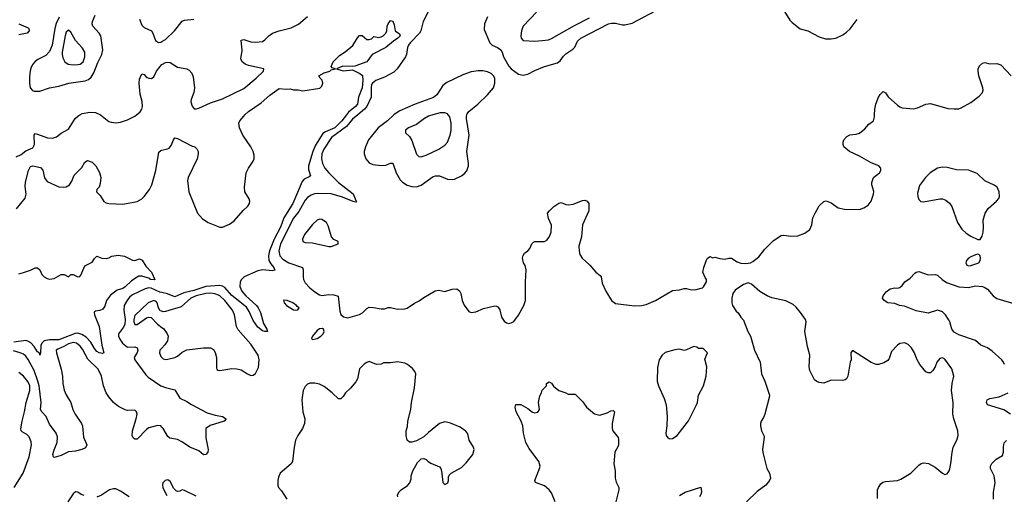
# Model space of a CAD drawing. Header units: inches. Extents: x 1649636 to 1815363, y 506543 to 641975.
# Tile 45 of 256: x 1728799 to 1737113, y 526784 to 530806. Entities that reach past the tile are written whole.
import ezdxf

# ---------------------------------------------------------------- set-up
doc = ezdxf.new("R2010")
doc.units = ezdxf.units.IN
doc.header["$MEASUREMENT"] = 0
for name, color, linetype in [('B7522', 7, 'Continuous'), ('B7523', 7, 'Continuous'), ('B7532', 7, 'Continuous'), ('B7533', 7, 'Continuous')]:
    doc.layers.add(name, color=color, linetype=linetype)

msp = doc.modelspace()

# ---------------------------------------------------------------- linework, layer by layer
at = {"layer": 'B7522', "color": 5}
for points, elevation in [([(1728770, 529646.4), (1728810, 529664.8), (1728850, 529696.6), (1728910, 529721.5), (1728925, 529750), (1728921.1, 529830), (1728930, 529842.4), (1728950, 529838.8), (1729033.3, 529806.7), (1729075.3, 529804.7), (1729110, 529815.5), (1729150, 529844.5), (1729210, 529878.4), (1729268.2, 529970), (1729289.7, 529990), (1729306.3, 530000)], 280), ([(1729481.4, 530000), (1729550, 529945.5), (1729570, 529938), (1729610, 529932.7), (1729650, 529938.4), (1729710, 529959.3), (1729771, 529989), (1729784.1, 530000)], 280), ([(1728772.8, 529207.2), (1728843.6, 529296.4), (1728854.2, 529330), (1728844.5, 529395.5), (1728847.1, 529432.9), (1728871.8, 529530), (1728890, 529564), (1728910, 529570.3), (1728974.4, 529554.4), (1728993.7, 529533.7), (1729007, 529467), (1729030, 529437.1), (1729130, 529392.4), (1729170, 529388.7), (1729190, 529392.7), (1729218, 529410), (1729238.7, 529441.3), (1729259.3, 529490), (1729323.3, 529556.7), (1729350, 529601), (1729370, 529614.8), (1729410, 529602), (1729440.7, 529570), (1729473.4, 529513.4), (1729482.4, 529470), (1729479.3, 529420.7), (1729469.3, 529390.7), (1729450.4, 529370), (1729446, 529350), (1729478.5, 529318.5), (1729509.1, 529269.1), (1729530, 529257), (1729552.4, 529252.4), (1729670, 529245.6), (1729790, 529267.5), (1729829.7, 529290), (1729849.7, 529310), (1729894.3, 529370), (1729915.6, 529410), (1729947.2, 529530), (1729974.5, 529685.5), (1729990, 529700.7), (1730000, 529702.7)], 260), ([(1728790, 528657.3), (1728830, 528666.8), (1728890, 528687.3), (1728930, 528706.8), (1728950, 528706), (1728970, 528691.3), (1728986.8, 528650), (1729004.7, 528630), (1729030, 528616), (1729050, 528611), (1729090, 528616), (1729150, 528651), (1729174, 528650), (1729210, 528632), (1729230, 528652), (1729250, 528651), (1729290, 528630.5), (1729305.4, 528634.6), (1729314.7, 528645.3), (1729350, 528722.8), (1729410, 528756.3), (1729430, 528786), (1729450, 528806), (1729492, 528790), (1729530, 528785.3), (1729550, 528790.5), (1729575.4, 528804.6), (1729630, 528813.4), (1729684.7, 528804.7), (1729750, 528772.7), (1729770, 528770.6), (1729810, 528782), (1729831.9, 528771.9), (1729862.5, 528722.5), (1729910.4, 528670.4), (1729939.1, 528610), (1729934.7, 528605.3), (1729904.5, 528610), (1729896.6, 528616.6), (1729830, 528638), (1729804, 528636), (1729790.6, 528629.4), (1729742.8, 528597.2), (1729690, 528545.7), (1729670, 528533.6), (1729621.7, 528518.3), (1729565.2, 528474.8), (1729531.7, 528430), (1729517.5, 528382.5), (1729500.9, 528359.1), (1729474.7, 528345.3), (1729439, 528341), (1729426.2, 528333.8), (1729429.3, 528310), (1729470.8, 528210), (1729493.2, 528053.2), (1729510.4, 527990), (1729497.3, 527982.7), (1729470.4, 527989.6), (1729450, 528001.1), (1729430, 528024.7), (1729398.5, 528078.5), (1729359.8, 528119.8), (1729324.4, 528144.4), (1729290, 528154.2), (1729268.4, 528151.6), (1729130, 528097.3), (1729050, 528099.9), (1729004.2, 528090), (1728984.8, 528070), (1728977.7, 528050), (1728975.2, 527984.7), (1728970, 527969.2), (1728965.1, 527985.1), (1728950, 527998), (1728921.2, 528041.2), (1728892.2, 528072.2), (1728868.1, 528088.1), (1728850, 528091.6), (1728750, 528079.9)], 240), ([(1730000, 528498.2), (1729982.5, 528502.5), (1729910, 528536.5), (1729890, 528539.4), (1729858.4, 528530), (1729750, 528479.5), (1729730, 528462.5), (1729710, 528436.6), (1729681.7, 528390), (1729677.1, 528350), (1729688.1, 528270), (1729685.3, 528230), (1729675.7, 528204.3), (1729633.8, 528150), (1729634.1, 528130), (1729644.6, 528104.6), (1729667.9, 528070), (1729710, 528035.6), (1729770, 528039.3), (1729791, 528031), (1729795.4, 528010), (1729790, 527992.3), (1729764.6, 527950), (1729770.2, 527930), (1729862.7, 527802.7), (1729883.6, 527783.6), (1729990, 527709.2), (1730000, 527705.4)], 260), ([(1730000, 528339.9), (1729985, 528345), (1729969.8, 528369.8), (1729959.1, 528410), (1729950, 528422.4), (1729930, 528429.7), (1729884.6, 528410), (1729770, 528302.9), (1729762.7, 528270), (1729763.2, 528250), (1729770, 528228.8), (1729790, 528228.9), (1729870, 528283.2), (1729890, 528288.9), (1729910, 528287.2), (1729962, 528230), (1730000, 528202.5)], 280), ([(1730000, 527360.3), (1729990, 527371.3), (1729965.5, 527374.5), (1729890, 527354), (1729870, 527339.7), (1729790, 527259.3), (1729770, 527259.3), (1729757.2, 527270), (1729749.6, 527290), (1729751.8, 527330), (1729781.6, 527430), (1729789.5, 527470), (1729786, 527490), (1729770, 527503.7), (1729710, 527500.7), (1729688, 527508), (1729634, 527534), (1729590, 527569.2), (1729550, 527617), (1729529.8, 527649.8), (1729506.2, 527710), (1729489.7, 527790), (1729461.4, 527850), (1729374.6, 527934.6), (1729330, 528019.8), (1729310, 528045.8), (1729279.1, 528070), (1729250, 528074.9), (1729210, 528064.6), (1729170, 528041), (1729120.3, 528019.7), (1729107.9, 528010), (1729110.2, 527990), (1729149.4, 527850), (1729158.7, 527790), (1729161.6, 527730), (1729173.5, 527673.5), (1729190, 527632.4), (1729230.6, 527570), (1729248.2, 527510), (1729268.4, 527470), (1729321.1, 527390), (1729327.6, 527367.6), (1729336.9, 527276.9), (1729364.9, 527210), (1729354.4, 527185.6), (1729324.7, 527170), (1729270, 527157), (1729210, 527151.8), (1729150, 527119.6), (1729090, 527102.7), (1729082.7, 527110), (1729079.7, 527130), (1729090, 527167.3), (1729116, 527230), (1729117.3, 527277.3), (1729105.8, 527310), (1729050, 527386.2), (1729022.3, 527450), (1728985, 527490), (1728974.6, 527510), (1728980.5, 527570), (1728962.3, 527710), (1728953.1, 527750), (1728919.6, 527839.6), (1728870, 527932.9), (1728850, 527959.8), (1728830, 527976.2), (1728801.6, 527990), (1728746, 528005.9)], 260), ([(1730000, 528028.7), (1729982.6, 528010), (1729978.7, 527990), (1729990, 527957.3), (1730000, 527948.2)], 280), ([(1728750.5, 526849.5), (1728827.1, 526970), (1728877.8, 527110), (1728897.3, 527210), (1728896.4, 527236.4), (1728879.5, 527279.5), (1728858.4, 527298.4), (1728819.8, 527319.8), (1728809.8, 527330), (1728807.1, 527347.1), (1728818.1, 527410), (1728839.6, 527490), (1728852.1, 527570), (1728883.4, 527670), (1728882.9, 527710), (1728866.7, 527746.7), (1728830, 527792.7), (1728790, 527821.2)], 280), ([(1729342, 526782), (1729319, 526790), (1729290, 526809.2), (1729270, 526813.2), (1729250, 526797.2), (1729206, 526730)], 280), ([(1729723, 526770), (1729650, 526819.7), (1729610, 526838.3), (1729590, 526838.3), (1729557.3, 526830), (1729490, 526784.2), (1729450, 526768.2)], 280)]:
    msp.add_lwpolyline(points, dxfattribs=dict(at, elevation=elevation))
at = {"layer": 'B7523', "color": 5}
for points, elevation in [([(1729132.7, 530827.3), (1729106.9, 530773.1), (1729095.3, 530730), (1729071.4, 530590), (1729050, 530536.5), (1729018, 530502), (1728952.4, 530467.6), (1728930, 530451.2), (1728910.1, 530429.9), (1728895.5, 530404.5), (1728886.6, 530373.4), (1728881.9, 530321.8), (1728880.1, 530270), (1728887.8, 530230), (1728907.7, 530207.7), (1728921.9, 530201.9), (1728970, 530200.8), (1729051, 530229), (1729130, 530242.1), (1729212.3, 530267.7), (1729352.8, 530287.2), (1729380.6, 530299.4), (1729401.7, 530318.3), (1729425.2, 530354.8), (1729457.9, 530442.1), (1729492.2, 530510), (1729500.7, 530550), (1729482.4, 530670), (1729470, 530692.6), (1729415.3, 530750), (1729409.8, 530770), (1729412.3, 530790), (1729436.6, 530843.4)], 320), ([(1729809, 530810), (1729830, 530758.4), (1729850, 530739.8), (1729910.7, 530710.7), (1729923.2, 530690), (1729945.4, 530630), (1729970, 530612.9), (1729990, 530614.6), (1730000, 530620.4)], 320), ([(1728790.3, 530770), (1728870, 530735.5), (1728876.1, 530730), (1728877.8, 530710), (1728861.6, 530690), (1728790, 530677.8)], 280), ([(1729784.1, 530000), (1729814.5, 530025.5), (1729829.7, 530050), (1729836, 530070), (1729834.1, 530114.1), (1729816.1, 530176.1), (1729807.5, 530267.5), (1729810, 530302.8), (1729830, 530348), (1729850, 530340.7), (1729863.7, 530323.7), (1729876.3, 530316.3), (1729890, 530310.3), (1729910.9, 530309.1), (1729930, 530321.6), (1729954, 530370), (1729983.6, 530410), (1730000, 530425.8)], 280), ([(1729306.3, 530000), (1729327.3, 530012.7), (1729390, 530024.7), (1729439.4, 530019.4), (1729480.6, 530000.6), (1729481.4, 530000)], 280)]:
    msp.add_lwpolyline(points, dxfattribs=dict(at, elevation=elevation))
at = {"layer": 'B7523', "color": 5, "elevation": 340}
msp.add_lwpolyline([(1729210, 530718), (1729190, 530700.7), (1729182, 530670), (1729157.8, 530530), (1729156.5, 530510), (1729162.2, 530482.2), (1729178.4, 530450), (1729207.3, 530430), (1729250, 530423.2), (1729290, 530426), (1729310, 530430.3), (1729333.6, 530450), (1729349.8, 530490), (1729347.7, 530530), (1729330, 530564.2), (1729268.8, 530628.8), (1729230, 530700.7)], close=True, dxfattribs=at)
at = {"layer": 'B7532', "color": 5}
for points, elevation in [([(1731557.1, 530000), (1731517.5, 529950), (1731459.5, 529890), (1731382.2, 529857.8), (1731357.6, 529842.4), (1731295.4, 529744.6), (1731272.6, 529690), (1731236.8, 529570), (1731238.5, 529538.5), (1731253.5, 529486.5), (1731243.1, 529476.9), (1731202, 529458), (1731183.3, 529436.7), (1731103.8, 529250), (1731028.8, 529131.2), (1731001.5, 529050), (1730946.3, 528950), (1730907.9, 528850), (1730898.7, 528810), (1730903.3, 528770), (1730919.7, 528739.7), (1730945.7, 528710), (1730952.8, 528687.2), (1730930, 528682), (1730851.3, 528691.3), (1730810, 528682.7), (1730694.7, 528630), (1730670.8, 528610), (1730660.4, 528590), (1730658.4, 528550), (1730674.1, 528510), (1730709.2, 528469.2), (1730797.8, 528390), (1730812.9, 528370), (1730831, 528330), (1730856, 528236), (1730886, 528190), (1730891, 528170), (1730870, 528167.8), (1730850, 528175.1), (1730810, 528206.6), (1730770, 528262.4), (1730737.6, 528337.6), (1730714, 528374), (1730590, 528473.2), (1730530, 528540.8), (1730510, 528553.3), (1730490, 528557.6), (1730370, 528550), (1730270, 528515.6), (1730184, 528496), (1730110, 528462.4), (1730046.9, 528486.9), (1730000, 528498.2)], 260), ([(1730000, 529702.7), (1730047.7, 529712.3), (1730060.1, 529719.9), (1730078.4, 529741.6), (1730097.2, 529790), (1730110, 529806), (1730130, 529800.7), (1730250, 529738), (1730278, 529730), (1730294.6, 529714.6), (1730304.9, 529690), (1730306, 529670), (1730296.2, 529630), (1730222.4, 529470), (1730215.6, 529444.4), (1730226.9, 529350), (1730298.9, 529170), (1730341.6, 529121.6), (1730391.1, 529091.1), (1730490, 529051.8), (1730510, 529051.7), (1730530, 529058.3), (1730570, 529076.9), (1730610, 529105.2), (1730686.6, 529193.4), (1730724.5, 529230), (1730738.7, 529250), (1730743.1, 529270), (1730736.5, 529290), (1730700.2, 529350), (1730696.2, 529390), (1730711.7, 529510), (1730729.9, 529550.1), (1730769.8, 529610), (1730777.3, 529630), (1730779.6, 529659.6), (1730771.1, 529690), (1730749.7, 529730), (1730683.5, 529830), (1730653.6, 529890), (1730649.4, 529930), (1730657, 529950), (1730690, 529990.6), (1730700.2, 530000)], 260), ([(1731653, 530000), (1731610, 529964.1), (1731557.1, 529902.9), (1731432.9, 529810), (1731366.9, 529710), (1731350.1, 529670), (1731345.8, 529630), (1731354.3, 529590), (1731374, 529550), (1731408.6, 529510), (1731491, 529430), (1731613.2, 529333.2), (1731637, 529277), (1731644, 529270), (1731637, 529263), (1731613.2, 529266.8), (1731524.2, 529304.2), (1731430, 529333.4), (1731310, 529335.7), (1731287.5, 529332.5), (1731258.6, 529321.4), (1731230, 529300.6), (1731210, 529278), (1731155.4, 529184.6), (1731110, 529126.3), (1731001.8, 528910), (1730986.2, 528850), (1730996.4, 528810), (1731021.5, 528781.5), (1731070, 528750.6), (1731185.3, 528710), (1731193.7, 528690), (1731191.6, 528630), (1731195.7, 528610), (1731210, 528580.2), (1731250, 528537.2), (1731290, 528504), (1731330, 528479.3), (1731350, 528474.4), (1731410, 528481.3), (1731450, 528479.3), (1731487.7, 528467.7), (1731500.8, 528340.8), (1731511.6, 528311.6), (1731531.8, 528291.8), (1731570, 528284.2), (1731667.2, 528312.8), (1731692.3, 528327.7), (1731730, 528363), (1731750, 528374.9), (1731786.8, 528373.2), (1731850, 528360.5), (1731878, 528362), (1731910, 528373), (1731930, 528373), (1731990, 528357.3), (1732050, 528360.7), (1732070, 528367.3), (1732131.7, 528408.3), (1732173, 528427), (1732210, 528455.5), (1732307.5, 528512.5), (1732337.3, 528517.3), (1732390, 528506.8), (1732450, 528527.3), (1732490, 528530.7), (1732513.2, 528513.2), (1732524, 528490), (1732534, 528430), (1732550.5, 528390.5), (1732590, 528338.8), (1732610, 528330.7), (1732650, 528334), (1732715.9, 528364.1), (1732810, 528387.3), (1732824.5, 528384.5), (1732837.1, 528377.1), (1732852.8, 528352.8), (1732867.7, 528290), (1732890, 528256), (1732910, 528242), (1732930, 528237.3), (1732950, 528242), (1732970, 528254), (1733010, 528306.8), (1733054.5, 528390), (1733069.4, 528430), (1733069.6, 528590), (1733075.6, 528690), (1733065.8, 528725.8), (1733052.7, 528750), (1733044, 528790), (1733049.3, 528810.7), (1733062, 528830), (1733090, 528850.8), (1733106, 528870), (1733123.7, 528910), (1733136.2, 528923.8), (1733150, 528930.5), (1733231.2, 528928.8), (1733250, 528940.7), (1733270, 528967.3), (1733287, 529010), (1733289.1, 529069.1), (1733263.9, 529123.9), (1733256.9, 529170), (1733271.1, 529190), (1733310, 529226.9), (1733350, 529254.7), (1733370, 529259.5), (1733410, 529243.1), (1733430, 529240.3), (1733473.3, 529246.7), (1733550, 529277.1), (1733570, 529278.8), (1733590.8, 529270.8), (1733604.7, 529250), (1733604.9, 529190), (1733550.4, 529070), (1733542.4, 528970), (1733519.3, 528890), (1733522.4, 528850), (1733530, 528821), (1733549, 528789), (1733613.4, 528730), (1733664.9, 528670), (1733701.3, 528641.3), (1733708, 528630), (1733718.3, 528578.3), (1733748.7, 528508.7), (1733797.3, 528430), (1733830, 528405.5), (1733990, 528387), (1734050, 528387.4), (1734090, 528397), (1734168, 528432), (1734310, 528516), (1734370, 528521), (1734410, 528532), (1734430, 528532), (1734470, 528522), (1734510, 528524.7), (1734563.1, 528536.9), (1734573.6, 528546.4), (1734598, 528590), (1734598, 528610), (1734585.6, 528625.6), (1734568, 528670), (1734575.3, 528710), (1734594.6, 528765.4), (1734608, 528790), (1734630, 528802), (1734650, 528792), (1734670, 528798), (1734710, 528786), (1734750, 528781), (1734786, 528790), (1734810, 528790.4), (1734858.3, 528758.3), (1734887.4, 528747.4), (1734930, 528743.1), (1734970, 528748.9), (1734990, 528759.5), (1735039.3, 528800.7), (1735090, 528866), (1735162.8, 528937.2), (1735230, 528980.5), (1735250, 528983.8), (1735310, 528976.3), (1735370, 528978), (1735430, 528999.1), (1735470, 529031), (1735487.3, 529070), (1735497, 529130), (1735514.5, 529170), (1735549.7, 529230.3), (1735590, 529267.3), (1735610, 529274.8), (1735650, 529256.3), (1735710, 529215.8), (1735764.7, 529204.7), (1735890, 529200.9), (1735926.6, 529213.4), (1735962.9, 529237.1), (1735989.6, 529270), (1736009.5, 529330), (1736012, 529352), (1735995.3, 529410), (1735995.3, 529430), (1736009, 529470), (1736059, 529510), (1736069, 529530), (1736069, 529550), (1736054, 529570), (1735990, 529594), (1735890, 529651.2), (1735804.5, 529690), (1735759.3, 529730), (1735752.7, 529750), (1735752.7, 529770), (1735759.3, 529790), (1735782.7, 529817.3), (1735810, 529832.4), (1735862.5, 529837.5), (1735890, 529846.8), (1735936.6, 529883.4), (1735970, 529921), (1736009, 529951), (1736016.5, 529983.5), (1736017.3, 530000)], 280), ([(1731958, 530000), (1731905.3, 529950), (1731825.1, 529890), (1731744.8, 529790), (1731719, 529730), (1731708.4, 529690), (1731708.3, 529670), (1731720.8, 529630), (1731750, 529595.6), (1731780.9, 529580.9), (1731850, 529571.7), (1731890, 529576.1), (1731930, 529593.4), (1731950, 529592.8), (1731978.6, 529510), (1732011.6, 529451.6), (1732030.9, 529430.9), (1732070, 529407.2), (1732110, 529394.7), (1732150, 529392.8), (1732190, 529405.6), (1732290, 529480.3), (1732310, 529484.9), (1732344.4, 529484.4), (1732410, 529457), (1732450, 529452.9), (1732470, 529456.5), (1732530, 529483.9), (1732555.7, 529504.3), (1732573.1, 529526.9), (1732588, 529570), (1732588.9, 529590), (1732573.3, 529690), (1732595, 529830), (1732570.7, 529970), (1732570.8, 529990), (1732574.2, 530000)], 320), ([(1732286.6, 530000), (1732250.4, 529990), (1732216, 529970), (1732150, 529920.4), (1732081, 529890), (1732056, 529870), (1732056, 529850), (1732090, 529818.8), (1732110, 529782.8), (1732150, 529667.7), (1732169.1, 529649.1), (1732190, 529646.3), (1732230, 529658.5), (1732338.4, 529710), (1732390, 529745.3), (1732410, 529770.4), (1732434, 529830), (1732440.7, 529870), (1732443.2, 529930), (1732430, 529985.1), (1732417.8, 530000)], 340), ([(1737113.6, 527890), (1737106, 527910), (1737091.5, 527930), (1737010, 528004), (1736970, 528029.7), (1736914.4, 528054.4), (1736870, 528093.5), (1736730, 528140.4), (1736690, 528163.5), (1736669.8, 528190), (1736653.5, 528250), (1736643.1, 528270), (1736617.7, 528310), (1736590, 528334.2), (1736550, 528348.6), (1736470, 528323.6), (1736370, 528343.8), (1736270, 528383.5), (1736229.2, 528390), (1736190, 528405.1), (1736128.7, 528410), (1736097.2, 528430), (1736085.2, 528450), (1736089, 528470), (1736116, 528504), (1736149.5, 528530.5), (1736190, 528538.8), (1736210, 528536), (1736230, 528541), (1736250, 528558), (1736271.9, 528588.1), (1736319.1, 528620.9), (1736357.5, 528662.5), (1736370, 528671), (1736390, 528676), (1736470, 528647.7), (1736530, 528650.4), (1736550, 528644.9), (1736588.1, 528608.1), (1736623.5, 528583.5), (1736730, 528546.4), (1736810, 528541.2), (1736870, 528554), (1736930, 528550.3), (1736950, 528541.7), (1736970, 528525.7), (1737020.3, 528470), (1737049, 528449), (1737210, 528400.9)], 260), ([(1736043.3, 526756.7), (1736043.5, 526830), (1736050, 526850.7), (1736070, 526881.6), (1736085.9, 526894.1), (1736110, 526901.5), (1736210, 526909.2), (1736240, 526920), (1736324.4, 526970), (1736390, 527037.8), (1736410, 527052.3), (1736430, 527057.6), (1736473.7, 527053.7), (1736530, 527021.2), (1736590, 526970.3), (1736610, 526960.4), (1736630, 526965.5), (1736647.8, 526990), (1736652.9, 527007.1), (1736664.2, 527070), (1736668.7, 527130), (1736682.2, 527190), (1736711.1, 527250), (1736722.6, 527290), (1736720.4, 527330), (1736687.1, 527430), (1736678.5, 527470), (1736680.5, 527570), (1736666.3, 527670), (1736673, 527730), (1736687.8, 527790), (1736670, 527853.2), (1736610, 527936), (1736590, 527946.6), (1736570, 527940.9), (1736544.4, 527910), (1736528.4, 527870), (1736510, 527839.3), (1736490, 527819.3), (1736470, 527819.5), (1736450, 527827.6), (1736399.1, 527890), (1736375.4, 527935.4), (1736355.6, 527990), (1736330, 528031.5), (1736299.8, 528059.8), (1736272.1, 528072.1), (1736230, 528066.9), (1736210, 528054.7), (1736161.2, 527998.8), (1736140.3, 527939.7), (1736130, 527923.7), (1736096.7, 527903.3), (1736050, 527889.7), (1736030, 527891.3), (1735990, 527907.8), (1735830, 528008), (1735818, 527990), (1735818.8, 527930), (1735810.4, 527909.6), (1735792.7, 527790), (1735781, 527770), (1735770, 527761.2), (1735750, 527756), (1735650, 527758.4), (1735590, 527733.2), (1735550, 527737.2), (1735530, 527745.2), (1735510, 527761.2), (1735470, 527838), (1735465.6, 527870), (1735469.7, 527970), (1735450, 528042), (1735429.6, 528170), (1735441.2, 528250), (1735433.2, 528270), (1735393.3, 528330), (1735356, 528376), (1735330, 528397.2), (1735267.4, 528427.4), (1735150, 528454.3), (1735109.8, 528469.8), (1735050, 528507), (1734978, 528570), (1734950, 528580.5), (1734910, 528567.3), (1734840.4, 528519.6), (1734821, 528490), (1734811, 528450), (1734811, 528410), (1734818, 528390), (1734850, 528342), (1734866.8, 528326.8), (1734886.8, 528290), (1734910, 528264.7), (1734946, 528170), (1734970.4, 528130), (1735003.7, 528010), (1735050.3, 527910), (1735062, 527810), (1735092, 527750), (1735130, 527632), (1735128.2, 527610), (1735090.3, 527469.7), (1735079.5, 527440.5), (1735060.7, 527410), (1735054, 527390), (1735054, 527370), (1735064, 527330), (1735083, 527290), (1735084.5, 527275.5), (1735070.6, 527170.6), (1735073.7, 527146.3), (1735108.2, 527010), (1735130.5, 526970), (1735138, 526930), (1735130.5, 526910), (1735099.3, 526870), (1735024.7, 526815.3), (1734935.5, 526730)], 280), ([(1730000, 527948.2), (1730010, 527939.1), (1730030, 527932.7), (1730050, 527933.7), (1730110, 527949), (1730130, 527960.3), (1730170, 527995.3), (1730210, 528014.4), (1730350, 528032.1), (1730410, 528030.2), (1730436, 528016), (1730450.2, 527990.2), (1730460.3, 527950), (1730461.1, 527861.1), (1730462.8, 527850), (1730470, 527842.8), (1730490, 527839.3), (1730590, 527855), (1730632.6, 527852.6), (1730670, 527843.8), (1730721, 527810), (1730750, 527796.3), (1730770, 527800.5), (1730790, 527814.8), (1730814.2, 527865.8), (1730820.5, 527930), (1730812.4, 527970), (1730750, 528060.5), (1730642.1, 528182.1), (1730630.6, 528210.6), (1730612.8, 528310), (1730595.2, 528350), (1730530, 528430.5), (1730490, 528469.2), (1730476.7, 528476.7), (1730447.5, 528487.5), (1730410, 528493.8), (1730370, 528490.6), (1730290, 528471.7), (1730242.4, 528450), (1730163.3, 528376.7), (1730030, 528337.7), (1730010, 528336.4), (1730000, 528339.9)], 280), ([(1730000, 528202.5), (1730013.1, 528193.1), (1730043.2, 528150), (1730053.2, 528130), (1730047.2, 528090), (1730024.7, 528055.3), (1730000, 528028.7)], 280), ([(1731992.7, 526770), (1731990, 526786), (1731999.3, 526810), (1732019, 526830), (1732073.4, 526866.6), (1732093.2, 526890), (1732104, 526924), (1732105.2, 526950), (1732119.3, 526990), (1732157.5, 527062.5), (1732190, 527091), (1732210, 527094.8), (1732230, 527086.8), (1732246.8, 527070), (1732270, 527056.3), (1732344.9, 527024.9), (1732356, 527010), (1732361, 526990), (1732370.9, 526890.9), (1732390, 526876), (1732414, 526890), (1732419.3, 526910), (1732419, 526941), (1732425.2, 526954.8), (1732442, 526970), (1732530, 527019.3), (1732570, 527058), (1732625.2, 527130), (1732636, 527170), (1732629.3, 527190), (1732594.5, 527250), (1732583.7, 527303.7), (1732565.1, 527325.1), (1732518.9, 527358.9), (1732435.3, 527395.3), (1732403.3, 527403.3), (1732390, 527405.1), (1732342.8, 527390), (1732250, 527315.1), (1732210, 527277.2), (1732150, 527244), (1732110, 527233.2), (1732090, 527233.2), (1732070, 527249.2), (1732060.7, 527290), (1732062.7, 527330), (1732073.3, 527366.7), (1732075.6, 527410), (1732100.7, 527510), (1732107.8, 527570), (1732132, 527692), (1732142.7, 527810), (1732136, 527830), (1732114.9, 527854.9), (1732074, 527890), (1732050, 527900.9), (1731990, 527913.2), (1731930, 527903.7), (1731870, 527902.7), (1731850, 527893.2), (1731810.7, 527889.3), (1731750, 527915.3), (1731730, 527908), (1731707.9, 527892.1), (1731668, 527852), (1731650.5, 527770), (1731637.7, 527742.3), (1731592.7, 527690), (1731550.4, 527650), (1731530, 527619.3), (1731510, 527599.5), (1731490, 527599.5), (1731437, 527650), (1731370, 527704.2), (1731330, 527724.2), (1731290, 527732.8), (1731250, 527733), (1731230, 527723.6), (1731210, 527704.5), (1731193.7, 527670), (1731180.3, 527590), (1731188.9, 527490), (1731206.7, 527430), (1731203.7, 527390), (1731186.4, 527350), (1731147, 527290), (1731128.7, 527250), (1731116.5, 527190), (1731103, 527070), (1731090.7, 527050), (1730999.3, 526970), (1730983.6, 526936.4), (1730978.7, 526910), (1730977.1, 526870), (1730984.9, 526850), (1731010, 526820.7), (1731053, 526750)], 280), ([(1733320.7, 526730), (1733290, 526804), (1733269.4, 526830), (1733230, 526862.9), (1733152.9, 526892.9), (1733149.3, 526910), (1733189.4, 527010), (1733192.7, 527030), (1733189.3, 527050), (1733182.7, 527070), (1733100.8, 527180.8), (1733072.3, 527230), (1733052.7, 527310), (1733046, 527370), (1733032.7, 527410), (1732992.3, 527490), (1732982, 527530), (1732988.7, 527551.3), (1733030, 527551), (1733090, 527519.1), (1733130, 527487.7), (1733150, 527482), (1733174, 527486), (1733189.3, 527510), (1733180.7, 527570), (1733190, 527624.7), (1733204, 527650), (1733210, 527672), (1733248, 527710), (1733248, 527730), (1733270, 527742), (1733290, 527732), (1733307.1, 527707.1), (1733350, 527671.3), (1733410.7, 527650.7), (1733430, 527638), (1733490, 527638), (1733553.2, 527573.2), (1733586, 527530), (1733653.2, 527473.2), (1733697.5, 527462.5), (1733758.6, 527481.4), (1733790, 527498), (1733810, 527502), (1733822, 527490), (1733802.8, 527390), (1733800.7, 527350), (1733806.8, 527330), (1733853.2, 527273.2), (1733856.3, 527256.3), (1733853.8, 527206.2), (1733823, 527150), (1733814.9, 527050), (1733826.7, 526990), (1733827, 526930), (1733836, 526896), (1733858, 526850), (1733859.3, 526830), (1733832.4, 526730)], 260), ([(1730000, 527705.4), (1730030, 527694.2), (1730110, 527674.4), (1730150, 527604.9), (1730210, 527577.6), (1730250, 527550.4), (1730382.4, 527482.4), (1730450, 527460.3), (1730511.7, 527451.7), (1730541, 527430), (1730524.7, 527410), (1730406.6, 527373.4), (1730371, 527350), (1730370.4, 527270), (1730390.4, 527170), (1730386.8, 527150), (1730370, 527129.2), (1730350, 527126), (1730310, 527159.3), (1730236, 527190), (1730173.6, 527233.6), (1730130, 527256.2), (1730066.8, 527266.8), (1730050, 527282), (1730010, 527349.3), (1730000, 527360.3)], 260), ([(1737165.1, 527470), (1737110, 527507.1), (1736970, 527548), (1736961.6, 527570), (1736969.7, 527590.3), (1736990, 527602.4), (1737070, 527616.5), (1737146, 527650)], 260), ([(1737022.9, 526750), (1737022, 526810), (1737035.1, 526890), (1737027, 526950), (1736997, 527010), (1736995.1, 527030), (1737007.7, 527052.3), (1737045.2, 527090), (1737098.3, 527121.7), (1737107.6, 527150), (1737106.3, 527193.7), (1737111.6, 527228.4), (1737131.5, 527248.5)], 260), ([(1730290, 526776.3), (1730190, 526823.7), (1730170, 526829.2), (1730150, 526819.3), (1730130, 526816), (1730120.7, 526820.7), (1730101.3, 526841.3), (1730070, 526901.2), (1730050, 526916), (1730026.8, 526910), (1730007.7, 526890), (1730005.8, 526874.2), (1730006.6, 526846.6), (1730041.4, 526781.4)], 280), ([(1734370, 526782), (1734419, 526810), (1734550, 526852), (1734557.3, 526817.3), (1734550.6, 526790), (1734538.8, 526770)], 260)]:
    msp.add_lwpolyline(points, dxfattribs=dict(at, elevation=elevation))
for points, elevation in [([(1736590, 529557.1), (1736550.2, 529549.8), (1736488.2, 529511.8), (1736447.8, 529472.2), (1736397, 529403), (1736381.3, 529338.7), (1736382.8, 529310), (1736390, 529284.9), (1736408.3, 529268.3), (1736430, 529265), (1736570, 529291.6), (1736591.7, 529291.7), (1736620.3, 529280.3), (1736650, 529252.7), (1736670, 529225.5), (1736718.3, 529090), (1736755.3, 529035.3), (1736790, 529001.3), (1736830, 528975.3), (1736890, 528946), (1736910, 528946), (1736925.6, 528974.4), (1736933.6, 529010), (1736938, 529050), (1736935.1, 529110), (1736950.9, 529170), (1736976.4, 529210), (1737047.6, 529270), (1737066.6, 529293.4), (1737071.6, 529310), (1737069.7, 529350), (1737053.5, 529390), (1737027.3, 529407.3), (1736950, 529442.2), (1736883.8, 529503.8), (1736810, 529532.3), (1736710, 529536.8), (1736630, 529556.2)], 280), ([(1731330, 529117.7), (1731310, 529110.5), (1731270, 529072.4), (1731204.7, 528990), (1731187, 528950), (1731189.3, 528930), (1731210, 528921.6), (1731270, 528918.9), (1731410, 528887.6), (1731430, 528887.6), (1731489, 528910), (1731488.7, 528930), (1731450, 528947), (1731430.7, 528970.7), (1731403.5, 529063.5), (1731389.7, 529090), (1731350, 529115.9)], 320), ([(1736890, 528822), (1736870, 528817.2), (1736830, 528800.9), (1736810, 528789.2), (1736794, 528770), (1736788.4, 528750), (1736796, 528730), (1736810, 528724.4), (1736830, 528725.7), (1736897.2, 528750), (1736909.2, 528770), (1736912.7, 528790), (1736909, 528809), (1736899, 528819)], 280), ([(1731026.8, 528433.2), (1731031.3, 528410), (1731051.3, 528390), (1731110, 528351), (1731130, 528348), (1731148.4, 528351.6), (1731158, 528370), (1731140.7, 528380.7), (1731136, 528390), (1731104, 528410), (1731058, 528430)], 280), ([(1731354.7, 528194.7), (1731330, 528192.6), (1731310, 528178), (1731270.6, 528130), (1731262, 528110), (1731270, 528100.7), (1731310, 528108.9), (1731342, 528130), (1731361.6, 528150), (1731369.6, 528170), (1731362.7, 528190)], 280), ([(1734490, 528042), (1734430, 528013.2), (1734410.6, 528009.4), (1734370, 528019.3), (1734330, 528015.1), (1734250, 527992), (1734223, 527970), (1734198.7, 527930), (1734185.8, 527865.8), (1734182.3, 527750), (1734191.8, 527710), (1734241.6, 527601.6), (1734256.5, 527550), (1734264.9, 527450), (1734263.7, 527370), (1734254, 527310), (1734258.8, 527290), (1734270.7, 527270.7), (1734290, 527262.8), (1734310, 527264.9), (1734350, 527290.7), (1734445.4, 527414.6), (1734514.7, 527550), (1734522.4, 527570), (1734532, 527630), (1734572.3, 527710), (1734594.5, 527790), (1734599.5, 527830), (1734601.2, 527870), (1734584, 527936), (1734606, 527990), (1734570, 528026), (1734530, 528026), (1734516.4, 528036.4)], 280)]:
    msp.add_lwpolyline(points, close=True, dxfattribs=dict(at, elevation=elevation))
at = {"layer": 'B7533', "color": 5}
for points, elevation in [([(1732255.1, 530890), (1732206.4, 530790), (1732185.4, 530710), (1732175.9, 530690), (1732095, 530610), (1732080.9, 530590), (1732072.9, 530570), (1732066.3, 530510), (1732056, 530490), (1731986.3, 530390), (1731958.4, 530361.6), (1731879.8, 530320.2), (1731805.5, 530290), (1731778.3, 530270), (1731770, 530257.6), (1731766.2, 530230), (1731766.8, 530150), (1731728.9, 530070), (1731710, 530047.7), (1731653, 530000)], 280), ([(1732750, 530828.3), (1732723.5, 530770), (1732722, 530722), (1732768.7, 530610), (1732788.8, 530588.8), (1732832.7, 530570), (1732860.3, 530550), (1732872.1, 530530), (1732885.3, 530490), (1732930, 530412.4), (1732949.3, 530389.3), (1733010, 530344), (1733050, 530337.6), (1733090, 530345.8), (1733150, 530376), (1733230, 530408.4), (1733340.5, 530439.5), (1733362, 530458), (1733390, 530497.1), (1733410, 530516.4), (1733470, 530555.3), (1733485.6, 530574.4), (1733510, 530624.4), (1733536.2, 530650), (1733770.3, 530770.3), (1733796.7, 530776.7), (1733830, 530777.2), (1733890, 530762), (1733910, 530761.3), (1733970, 530775.3), (1734214.5, 530905.5)], 320), ([(1730000, 530425.8), (1730004.3, 530430), (1730030, 530444.2), (1730050, 530447.5), (1730070, 530443.2), (1730130, 530403.6), (1730210, 530388.5), (1730230, 530378.4), (1730252.5, 530352.5), (1730262.5, 530322.5), (1730275.6, 530230), (1730267.9, 530190), (1730245.2, 530130), (1730244.7, 530110), (1730253.8, 530073.8), (1730271.9, 530051.9), (1730290, 530050.3), (1730310, 530056.1), (1730410, 530103.6), (1730510, 530136.1), (1730690, 530224), (1730796.3, 530310), (1730857, 530370), (1730859, 530390), (1730730, 530416.9), (1730702, 530430), (1730678.4, 530450), (1730666.8, 530473.2), (1730676.2, 530543.8), (1730670, 530631.3), (1730690, 530637.3), (1730750, 530619.5), (1730790, 530615.3), (1730850, 530620.3), (1730870, 530634.9), (1730901.6, 530670), (1730934.5, 530690), (1730990, 530711.2), (1731090, 530737.2), (1731153.4, 530766.6), (1731227.6, 530832.4)], 280), ([(1730000, 530620.4), (1730030, 530638), (1730105.9, 530710), (1730170, 530794), (1730190, 530800.1), (1730270, 530808.4)], 320), ([(1730700.2, 530000), (1730730, 530027.7), (1730838.8, 530101.2), (1730910, 530168), (1730990, 530222.8), (1731050, 530218.8), (1731082, 530222), (1731110, 530211.3), (1731149, 530211), (1731190, 530204), (1731332.5, 530227.5), (1731350, 530244), (1731358, 530270), (1731352.7, 530292.7), (1731336, 530310), (1731326, 530330), (1731370, 530357.3), (1731418, 530370), (1731430, 530382), (1731466, 530390), (1731438, 530398), (1731428.7, 530408.7), (1731446, 530450), (1731498, 530502), (1731547.5, 530532.5), (1731611.8, 530588.2), (1731650, 530652), (1731669.1, 530670.9), (1731691, 530671), (1731730, 530638), (1731750, 530638), (1731770, 530644.7), (1731790, 530662), (1731830, 530656), (1731850, 530661), (1731868, 530670), (1731890, 530692), (1731899, 530710), (1731902.7, 530750), (1731909.2, 530770), (1731930, 530798), (1731950, 530792), (1731961.4, 530761.4), (1731970, 530712), (1732006, 530686), (1732010.3, 530670), (1731992.7, 530650), (1731955, 530625), (1731890, 530569.8), (1731776.3, 530510), (1731730.5, 530450), (1731630, 530413.7), (1731610, 530409.2), (1731528.5, 530411.5), (1731474, 530390), (1731530, 530373.4), (1731610, 530382.6), (1731670.6, 530350), (1731692.6, 530332.6), (1731697.4, 530290), (1731690, 530229.2), (1731659.7, 530150), (1731650.1, 530090), (1731633.6, 530070), (1731576.1, 530023.9), (1731557.1, 530000)], 260), ([(1733161.6, 530870), (1733050, 530749.4), (1733036.5, 530710), (1733030.3, 530670), (1733033.7, 530650), (1733049.4, 530629.4), (1733150, 530623.9), (1733210, 530629.2), (1733263.6, 530636.4), (1733290, 530645.4), (1733483.3, 530756.7), (1733610, 530821.7)], 340), ([(1735255.8, 530875.8), (1735301.3, 530801.3), (1735320.6, 530780.6), (1735390, 530728.9), (1735454, 530710), (1735550, 530659.1), (1735604.5, 530644.5), (1735650, 530642.8), (1735690, 530650.1), (1735750, 530676.4), (1735780.8, 530699.2), (1735810.8, 530729.2), (1735870, 530806.5)], 320), ([(1736017.3, 530000), (1736019.5, 530050), (1736027.6, 530092.4), (1736049.6, 530150.4), (1736065.8, 530174.2), (1736090, 530198), (1736110, 530186), (1736132.8, 530152.8), (1736210, 530082), (1736230, 530067.4), (1736250, 530060.3), (1736350, 530052), (1736380.5, 530059.5), (1736450, 530090.5), (1736490, 530096.3), (1736635.2, 530055.2), (1736690, 530050.4), (1736730, 530052.7), (1736750, 530059.3), (1736830, 530106), (1736900.6, 530159.4), (1736927.8, 530190), (1736933.7, 530210), (1736932.2, 530230), (1736898, 530330), (1736891.2, 530370), (1736893.3, 530390), (1736904, 530416), (1736930, 530439.1), (1736950, 530443), (1736990, 530430.7), (1737050, 530434.8), (1737083.4, 530423.4), (1737170.6, 530330)], 280), ([(1732574.2, 530000), (1732577.6, 530010), (1732591.9, 530028.1), (1732668.2, 530091.8), (1732749.8, 530170.2), (1732798.3, 530230), (1732812.1, 530270), (1732811.1, 530310), (1732800.5, 530330), (1732778.7, 530350), (1732750, 530363.5), (1732710, 530372.7), (1732670, 530372.8), (1732610, 530363.2), (1732540.9, 530339.1), (1732406.5, 530273.5), (1732372.5, 530247.5), (1732320.2, 530170), (1732293.6, 530146.4), (1732139.5, 530090), (1732010, 530035.4), (1731969.3, 530010.7), (1731958, 530000)], 320), ([(1732417.8, 530000), (1732409.8, 530009.8), (1732390, 530016.5), (1732350, 530017.5), (1732286.6, 530000)], 340)]:
    msp.add_lwpolyline(points, dxfattribs=dict(at, elevation=elevation))

doc.saveas('drawing.dxf')
